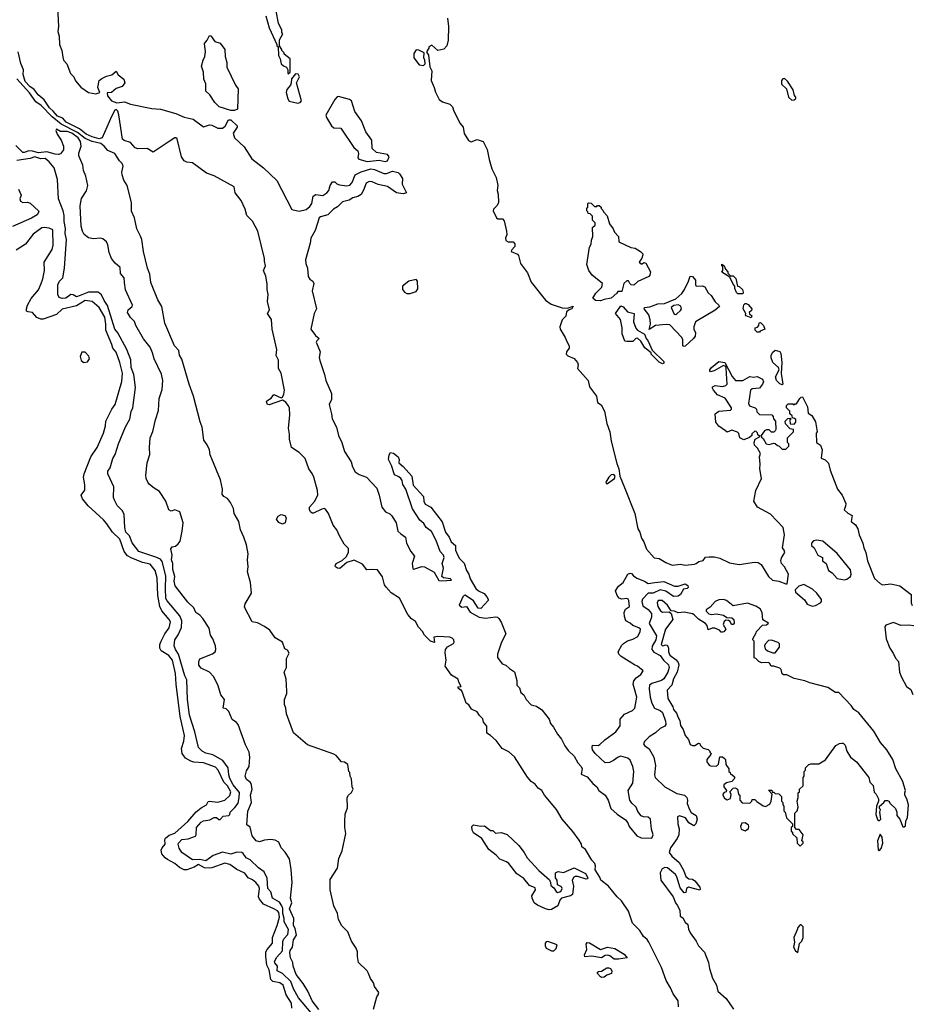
# Model space of a CAD drawing. Extents: x 2029662 to 2246637, y 225654 to 401419.
# Tile 159 of 256: x 2053579 to 2061035, y 379456 to 387693. Entities that reach past the tile are written whole.
import ezdxf

# ---------------------------------------------------------------- set-up
doc = ezdxf.new("R2010")
doc.units = 0

msp = doc.modelspace()

# ---------------------------------------------------------------- linework, layer by layer
at = {"layer": '0CON20XD'}
for points in [[(2053892.9, 387855), (2053902, 387635), (2053896.5, 387595), (2053908.8, 387555), (2053911.5, 387485), (2053931.5, 387435), (2053939.2, 387379.2), (2053946.1, 387355), (2053973, 387323), (2054004, 387244), (2054030.2, 387215), (2054045, 387182.8), (2054089.2, 387129.2), (2054155, 387084.4), (2054215, 387074.4), (2054247.5, 387085), (2054231.2, 387125), (2054244, 387185), (2054265, 387202), (2054305, 387220), (2054348.7, 387231.3), (2054385, 387264), (2054400.9, 387230.9), (2054450, 387195), (2054457.5, 387165), (2054436.1, 387133.9), (2054385, 387117.1), (2054345, 387082.9), (2054310, 387080), (2054312.2, 387055), (2054346.9, 387015), (2054392.3, 386997.7), (2054455, 387005.7), (2054505.4, 386985.4), (2054685, 386950.4), (2054755, 386945.5), (2054885, 386908.6), (2054955, 386877.1), (2055030.5, 386860.5), (2055115, 386796), (2055165, 386813.8), (2055185, 386810), (2055235, 386785.5), (2055275, 386786.9), (2055296.1, 386803.9), (2055325, 386854.2), (2055345, 386856.7), (2055397.1, 386805), (2055396.9, 386795), (2055364, 386745), (2055376.2, 386705), (2055455, 386628.8), (2055520.3, 386530.3), (2055618.8, 386455), (2055729.1, 386349.1), (2055854.1, 386104.1), (2055915, 386091.4), (2055975, 386105.5), (2056005, 386130.9), (2056022.1, 386155), (2056033.7, 386216.3)], [(2055638, 387725), (2055664, 387625), (2055730, 387485), (2055730, 387475), (2055740, 387465), (2055743.3, 387395), (2055757, 387367), (2055766.2, 387325), (2055785, 387306.7), (2055810, 387295), (2055820, 387275), (2055820, 387245), (2055825, 387240)], [(2055825, 387240), (2055840, 387255), (2055840, 387365), (2055790, 387405), (2055790, 387415), (2055770, 387435), (2055770, 387445), (2055750, 387475), (2055750, 387525), (2055780, 387575), (2055770, 387585), (2055770, 387605), (2055743, 387663), (2055722.5, 387765)], [(2057155.7, 387705.7), (2057163.3, 387635), (2057162.7, 387522.7), (2057150.8, 387475), (2057125, 387446.2), (2057075, 387436.7), (2057025, 387480), (2057000, 387465), (2057000, 387455), (2056980, 387425), (2056997, 387397), (2057008.3, 387298.3), (2057026.2, 387266.2), (2057018.8, 387185), (2057046, 387125), (2057056.1, 387086.1), (2057086.7, 387025), (2057115, 387006.2), (2057175, 386986.2), (2057196.7, 386965), (2057208.3, 386928.3), (2057262.5, 386825), (2057286, 386795), (2057295, 386742.5), (2057332.3, 386682.3), (2057355, 386672.5), (2057405, 386690), (2057455.8, 386675), (2057488, 386608), (2057505.6, 386525)], [(2055375, 386932.5), (2055345, 386933.8), (2055246.7, 386965), (2055210.9, 387000.9), (2055168, 387065), (2055136, 387095), (2055135.9, 387155.9), (2055118.8, 387195), (2055116.7, 387255), (2055100, 387305), (2055112.5, 387355), (2055127.5, 387385), (2055132.5, 387425), (2055123.3, 387495), (2055147, 387523), (2055165, 387560), (2055178.3, 387558.3), (2055211.7, 387511.7), (2055255, 387497.5), (2055293.3, 387445), (2055296.2, 387385), (2055311.2, 387335), (2055310, 387295), (2055384.3, 387144.3), (2055406, 387115), (2055400, 386945), (2055375, 386932.5)], [(2059089.1, 379435), (2059084.7, 379485), (2059043.4, 379543.4), (2059020.6, 379595), (2058983.9, 379655), (2058945.3, 379765), (2058840.6, 379975), (2058825, 379997.3), (2058795, 380022.9), (2058765.8, 380075), (2058704.5, 380134.5), (2058670.5, 380235), (2058611.7, 380321.7), (2058575, 380354.8), (2058501.8, 380445), (2058438.7, 380495), (2058430.8, 380520.8), (2058391.5, 380581.5), (2058394.7, 380615), (2058387.1, 380635), (2058363, 380663), (2058311.3, 380751.3), (2058279.2, 380775), (2058277.3, 380795), (2058258.6, 380828.6), (2058205, 380902.9), (2058115, 381005.6), (2058068.9, 381085), (2057968.1, 381205), (2057944.4, 381245), (2057915, 381264.7), (2057888.1, 381298.1), (2057855, 381321.4), (2057825, 381356.2), (2057717.6, 381527.6), (2057669.1, 381569.1), (2057614.5, 381595), (2057562.1, 381662.1), (2057516.2, 381706.2), (2057486, 381725), (2057484.2, 381784.2), (2057457.9, 381817.9), (2057450.8, 381845), (2057423.2, 381873.2), (2057405, 381904.2), (2057356.2, 381926.2), (2057335, 381962.5), (2057312, 381975), (2057283.6, 382056.4), (2057273, 382083), (2057265, 382083.8), (2057243.3, 382105), (2057248.3, 382111.7), (2057270, 382115), (2057250.5, 382150.5), (2057245, 382177.5), (2057189.3, 382209.3), (2057136.7, 382285), (2057145.6, 382335), (2057135.7, 382395.7), (2057139.4, 382425), (2057155, 382446), (2057207.5, 382475), (2057212.5, 382485), (2057210, 382505), (2057195, 382520), (2057175, 382527.5), (2057075, 382532.5), (2057041.7, 382528.3), (2057048.3, 382481.7), (2057013.3, 382495), (2056963.8, 382545), (2056946.7, 382575), (2056915, 382610), (2056889.2, 382659.2), (2056855, 382681.1), (2056825, 382716.1), (2056753.4, 382855), (2056685, 382899.2), (2056642.2, 382945), (2056630, 382965), (2056613.6, 383033.6), (2056569.7, 383089.7), (2056525, 383094.8), (2056480.9, 383090.9), (2056445, 383139.2), (2056377, 383173), (2056315, 383151.2), (2056255, 383103.1), (2056235, 383104.6), (2056220, 383115), (2056216.5, 383125), (2056224.7, 383145.3), (2056275, 383168.2), (2056309.1, 383200.9), (2056326.9, 383235), (2056328.6, 383268.6), (2056293.4, 383305), (2056251.8, 383375), (2056231.4, 383425), (2056201.1, 383465), (2056161.7, 383561.7), (2056135, 383598.1), (2056125, 383603.2), (2056105, 383599.1), (2056035, 383564.1), (2056023.7, 383563.7), (2056010.8, 383575), (2056003, 383595), (2056003.5, 383616.5), (2056045, 383662.4), (2056073.1, 383715), (2056068.8, 383755), (2056039.6, 383865), (2056025, 383897.3), (2055995.2, 383935), (2055965, 384021.8), (2055915, 384071.5), (2055850.8, 384115), (2055833.8, 384183.8), (2055835.3, 384224.7), (2055825.8, 384275), (2055838.5, 384385), (2055834.6, 384445), (2055825, 384466.5), (2055805, 384492.5), (2055775, 384510), (2055665, 384470.6), (2055650, 384475), (2055641.4, 384495), (2055646.2, 384505), (2055682, 384528), (2055705, 384557.5), (2055765, 384531.2), (2055775, 384536.2), (2055788.5, 384561.5), (2055792.9, 384595), (2055765.7, 384735.7), (2055741.8, 384775), (2055743.7, 384843.7), (2055723.9, 384885), (2055730.2, 384935), (2055689.6, 385105), (2055684.2, 385185), (2055650, 385235), (2055668.5, 385265), (2055651.8, 385335), (2055657.4, 385395), (2055647.1, 385435), (2055647.8, 385482.2), (2055637.6, 385547.6), (2055616.7, 385595), (2055635.3, 385634.7), (2055625, 385672.5), (2055626.2, 385695), (2055570, 385925), (2055525, 386008.2), (2055478.4, 386055), (2055465, 386108.9), (2055430.3, 386180.3), (2055381.9, 386245), (2055371.8, 386295), (2055205, 386387), (2055140.6, 386410.6), (2055025, 386495.4), (2054975, 386500.5), (2054955, 386511.3), (2054932.1, 386545), (2054895, 386696.2), (2054885, 386705.8), (2054875, 386704.2), (2054828, 386675), (2054695, 386585.7), (2054645, 386614.8), (2054567.6, 386612.4), (2054545, 386620.6), (2054505.3, 386665.3), (2054451.6, 386681.6), (2054437.2, 386695), (2054408.2, 386898.2), (2054399.1, 386929.1), (2054385, 386943.3), (2054372.9, 386935), (2054345, 386882.9), (2054268.4, 386705), (2054243.1, 386696.9), (2054185, 386712.5), (2054133.2, 386735), (2054079.3, 386779.3), (2053967.6, 386835), (2053938.5, 386868.5), (2053895, 386886.5), (2053859.1, 386929.1), (2053827.7, 386955), (2053784.1, 387024.1), (2053734, 387065), (2053700.1, 387110.1), (2053662.4, 387135), (2053623.7, 387175), (2053608, 387235), (2053609.7, 387275), (2053587.1, 387327.1), (2053564.5, 387424.5)], [(2056955, 387310), (2056970, 387325), (2056967.5, 387355), (2056957.5, 387375), (2056960, 387415), (2056917, 387437), (2056895, 387440), (2056875, 387410), (2056874.1, 387374.1), (2056920, 387315), (2056955, 387310)], [(2055905, 386994.4), (2055925, 386999.4), (2055935.6, 387015), (2055893.3, 387165), (2055917.5, 387215), (2055906.4, 387236.4), (2055885, 387240), (2055851.7, 387198.3), (2055850, 387165), (2055842.5, 387145), (2055811.8, 387108.2), (2055806, 387085), (2055820.5, 387030.5), (2055832.3, 387012.3), (2055905, 386994.4)], [(2056536.7, 379415), (2056565, 379520), (2056577.5, 379535), (2056583.3, 379555), (2056546.7, 379605), (2056536.7, 379635), (2056511.7, 379671.7), (2056496.7, 379715), (2056483.3, 379735), (2056412.5, 379805), (2056403.3, 379855), (2056403.3, 379895), (2056393.3, 379925), (2056353.3, 379985), (2056323.6, 380063.6), (2056272.7, 380112.7), (2056243.8, 380165), (2056236.2, 380215), (2056205, 380280), (2056174, 380415), (2056175, 380500), (2056236.2, 380595), (2056246.2, 380675), (2056275, 380740), (2056306.2, 380885), (2056296.7, 380935), (2056296.7, 380985), (2056301.7, 381048.3), (2056319.5, 381100.5), (2056316.7, 381185), (2056327.5, 381205), (2056353, 381227), (2056367.5, 381255), (2056360, 381275), (2056353, 381343), (2056342.5, 381365), (2056340, 381395), (2056330, 381405), (2056321.7, 381461.7), (2056295, 381482.5), (2056270, 381485), (2056226.4, 381536.4), (2056205, 381547.5), (2055985, 381627.5), (2055867.7, 381727.7), (2055808.8, 381885), (2055803.3, 381935), (2055793.3, 381965), (2055793.9, 382006.1), (2055812.5, 382055), (2055812.5, 382075), (2055806.2, 382175), (2055790, 382235), (2055810, 382275), (2055810.7, 382349.3), (2055832.5, 382395), (2055818.8, 382418.8), (2055795, 382430), (2055777.5, 382485), (2055715, 382522.5), (2055670, 382585), (2055626.1, 382616.1), (2055566.7, 382646.7), (2055522.5, 382655), (2055458.3, 382778.3), (2055463.3, 382806.7), (2055516.7, 382895), (2055510, 382985), (2055483.3, 383075), (2055488, 383115), (2055483.6, 383173.6), (2055490, 383225), (2055475, 383300), (2055453.8, 383365), (2055425.7, 383425), (2055410.5, 383495), (2055372.3, 383562.3), (2055365.4, 383604.6), (2055342.6, 383655), (2055317, 383687), (2055285, 383705.8), (2055271.4, 383725), (2055275.2, 383765), (2055257.7, 383845), (2055172.8, 384052.8), (2055164.7, 384095), (2055145, 384137.1), (2055117.8, 384175), (2055103.2, 384285), (2055088, 384328), (2055032.5, 384545), (2054994.8, 384645), (2054934.6, 384854.6), (2054915, 384887.5), (2054910.2, 384925), (2054874.3, 384965), (2054792.3, 385155), (2054767.5, 385295), (2054735, 385350.8), (2054674.7, 385495), (2054666.5, 385563.5), (2054646.2, 385615), (2054615, 385753.3), (2054600.9, 385855), (2054588.3, 385881.7), (2054557.1, 385945), (2054539.1, 386035), (2054512.2, 386092.2), (2054513.8, 386165), (2054477.1, 386305), (2054450.5, 386350.5), (2054435.6, 386395), (2054433, 386417), (2054445, 386467.5), (2054435, 386491.2), (2054412.7, 386512.7), (2054374.5, 386574.5), (2054315, 386599.2), (2054285.2, 386635), (2054257.4, 386657.4), (2054185, 386675.1), (2054125, 386699.4), (2054060.7, 386750.7), (2053925, 386818.4), (2053849.7, 386879.7), (2053758.3, 386975), (2053712.6, 387005), (2053661.7, 387081.7), (2053555, 387197.2)], [(2060035, 387020), (2060055, 387022.5), (2060070, 387035), (2060070, 387045), (2060058.3, 387058.3), (2060047, 387107), (2059998.3, 387178.3), (2059975, 387200), (2059961.7, 387198.3), (2059950, 387185), (2059950, 387155), (2059990, 387115), (2060007.5, 387045), (2060035, 387020)], [(2056485, 386507.2), (2056585, 386519), (2056608.7, 386511.3), (2056635, 386507.9), (2056655, 386513.6), (2056667, 386545), (2056655.1, 386565.1), (2056563.2, 386583.2), (2056527.1, 386615), (2056522.5, 386685), (2056474.5, 386755), (2056437.1, 386847.1), (2056380.4, 386925), (2056353.9, 387013.9), (2056335.4, 387025.4), (2056245, 387051.4), (2056232.5, 387047.5), (2056214.5, 387025.5), (2056139.4, 386895), (2056144.4, 386875), (2056185, 386804), (2056205, 386789.4), (2056265, 386786.7), (2056372.7, 386622.7), (2056405.9, 386595), (2056411.4, 386575), (2056407.3, 386537.3), (2056415.3, 386525.3), (2056485, 386507.2)], [(2055797.8, 380727.8), (2055766.2, 380765), (2055745, 380812.5), (2055715, 380828.8), (2055675, 380836.2), (2055625, 380830), (2055585, 380816), (2055555, 380823.8), (2055523.1, 380865), (2055507, 380937), (2055478.3, 380958.3), (2055487, 381073), (2055516, 381145), (2055508.6, 381205), (2055522, 381255), (2055513.6, 381303.6), (2055506, 381316), (2055475, 381337.5), (2055463.3, 381365), (2055475, 381410), (2055497.5, 381445), (2055502, 381525), (2055497.5, 381565), (2055467, 381627), (2055405, 381797.5), (2055393, 381813), (2055355, 381837.5), (2055327.5, 381905), (2055305, 381927.5), (2055280, 381935), (2055290, 382005), (2055260, 382045), (2055239.5, 382119.5), (2055201.2, 382195), (2055165, 382234.2), (2055095, 382267.5), (2055077.7, 382292.3), (2055076.8, 382323.2), (2055086.2, 382345), (2055190.7, 382389.3), (2055212.5, 382405), (2055218.8, 382425), (2055216, 382455), (2055192.5, 382515), (2055173.4, 382543.4), (2055161.7, 382601.7), (2055110.6, 382685), (2055085, 382712.5), (2055052.5, 382735), (2055034.1, 382774.1), (2054985, 382820), (2054878.4, 382958.4), (2054870.3, 382995), (2054875.8, 383035), (2054859, 383095), (2054858.2, 383145), (2054847.7, 383175), (2054853.6, 383215), (2054843.3, 383266.7), (2054855, 383283.3), (2054880.7, 383289.3), (2054905, 383307.5), (2054920, 383330), (2054938.6, 383415), (2054946.2, 383485), (2054917.5, 383575), (2054875, 383592.5), (2054845, 383582.5), (2054825, 383592.5), (2054800, 383665), (2054748.8, 383745), (2054703, 383773), (2054664.3, 383804.3), (2054648.8, 383825), (2054636.7, 383855), (2054633.9, 383883.9), (2054645.8, 383985), (2054668, 384055), (2054664.2, 384115), (2054670, 384195), (2054692.7, 384247.3), (2054713.2, 384346.8), (2054738, 384425), (2054746, 384525), (2054769.2, 384600.8), (2054776, 384675), (2054765, 384727.5), (2054702, 384855), (2054690, 384905), (2054669.2, 384955), (2054615, 385023.8), (2054550, 385135), (2054537.4, 385167.4), (2054505, 385200.6), (2054481.2, 385245), (2054484.7, 385265.3), (2054520, 385295), (2054522, 385305), (2054462.4, 385432.4), (2054454, 385494), (2054452, 385535), (2054421.3, 385571.3), (2054419.5, 385619.5), (2054376.1, 385656.1), (2054346.4, 385696.4), (2054326.2, 385745), (2054315, 385810), (2054303.3, 385835), (2054275, 385860), (2054255, 385866.7), (2054195, 385860), (2054155, 385868.8), (2054116.8, 385896.8), (2054103.4, 385923.4), (2054092.3, 385965), (2054085.6, 386135), (2054095, 386196.7), (2054137.8, 386262.2), (2054149.2, 386305), (2054132, 386385), (2054112.1, 386432.1), (2054105.7, 386475), (2054073.8, 386555), (2054073.9, 386576.1), (2054093.5, 386635), (2054087.9, 386675), (2054066.2, 386705), (2054015, 386743.2), (2053975, 386756.6), (2053919.1, 386759.1), (2053885, 386776.7), (2053881.8, 386765), (2053891.5, 386735), (2053924.4, 386685), (2053944.3, 386634.3), (2053944, 386605), (2053918.5, 386571.5), (2053904.4, 386565.6), (2053875, 386568.1), (2053805, 386587.9), (2053735, 386580.5), (2053685, 386594.7), (2053655.1, 386594.9), (2053615, 386581), (2053605, 386582.6), (2053545, 386642)], [(2056017, 379385), (2055909.4, 379509.4), (2055868, 379585), (2055845, 379646.2), (2055775, 379714.3), (2055732.3, 379735), (2055733.4, 379775), (2055712, 379802), (2055709.3, 379815), (2055729.3, 379850.7), (2055777.6, 379902.4), (2055778.5, 379981.5), (2055787.1, 380002.9), (2055820.4, 380039.6), (2055827.7, 380082.3), (2055791, 380145), (2055791.4, 380175), (2055779.5, 380215), (2055778.9, 380258.9), (2055771.1, 380281.1), (2055751.6, 380311.6), (2055693.8, 380345), (2055677.7, 380397.7), (2055654.2, 380425), (2055647.3, 380512.7), (2055624.3, 380565), (2055575, 380598.5), (2055505.4, 380665.4), (2055471.5, 380681.5), (2055447.6, 380717.6), (2055435.5, 380725.5), (2055395, 380729.6), (2055345, 380713.5), (2055275, 380728.5), (2055197.8, 380702.2), (2055134.7, 380655.3), (2055085, 380667.1), (2055024.4, 380665), (2054934.2, 380725), (2054912.6, 380762.6), (2054904.3, 380795), (2054907.1, 380805), (2054933.8, 380835), (2054988.3, 380841.7), (2055047.7, 380862.3), (2055054, 380875), (2055058.5, 380935), (2055095, 380978.9), (2055115, 380990.5), (2055169.1, 381000.9), (2055205, 381020.4), (2055225, 381018.5), (2055245, 381002.5), (2055255, 381002), (2055280.2, 381029.8), (2055326.2, 381035), (2055336.3, 381045), (2055339.6, 381065), (2055378, 381102), (2055405, 381140), (2055412.7, 381185), (2055417, 381227), (2055365, 381292.2), (2055337, 381345), (2055326.5, 381376.5), (2055322.4, 381435), (2055276.6, 381496.6), (2055195, 381542.4), (2055136.3, 381556.3), (2055104.2, 381575), (2055074.3, 381605), (2055043.5, 381735), (2054998.2, 381875), (2054982.6, 382005), (2054975, 382170), (2054958.3, 382205), (2054906.2, 382386.2), (2054880.4, 382425), (2054871.2, 382455), (2054874.7, 382505), (2054905, 382547.5), (2054932.5, 382607.5), (2054933.6, 382665), (2054917.9, 382705), (2054811, 382831), (2054801.3, 382851.3), (2054796.9, 382935), (2054802, 383042), (2054771, 383161), (2054755, 383179.3), (2054717.4, 383197.4), (2054574.4, 383245), (2054517.8, 383317.8), (2054497.9, 383375), (2054467.5, 383405), (2054458.8, 383445), (2054452.2, 383555), (2054437.1, 383585), (2054395, 383630), (2054370.6, 383675), (2054364.4, 383695.6), (2054365.7, 383785), (2054314.3, 383895), (2054315.8, 383915), (2054334.4, 383945.6), (2054357.7, 384022.2), (2054378.2, 384055), (2054405.5, 384145), (2054463.1, 384286.9), (2054498.7, 384351.3), (2054510, 384415), (2054525, 384446.7), (2054547.8, 384615), (2054534.2, 384725), (2054512, 384785), (2054507.3, 384847.3), (2054474.2, 384935), (2054399.8, 385075), (2054374.7, 385105), (2054312.5, 385302.5), (2054283.7, 385343.7), (2054262.8, 385392.8), (2054235, 385412.6), (2054155, 385412.5), (2054084.6, 385385.4), (2054055, 385374.4), (2054025, 385391.2), (2054005, 385394.8), (2053965.2, 385364.8), (2053935, 385360.4), (2053909.2, 385369.2), (2053896.7, 385395), (2053898.6, 385475), (2053910.5, 385505), (2053938.2, 385535), (2053953.8, 385615), (2053969.3, 385855), (2053960, 385905), (2053962.5, 385947.5), (2053951.3, 386005), (2053950, 386055), (2053941.4, 386095), (2053902.7, 386195), (2053894.7, 386355), (2053867.3, 386455), (2053824.7, 386505), (2053791.3, 386531.3), (2053755, 386530.2), (2053704.2, 386545.8), (2053667.3, 386532.7), (2053554.3, 386514.3)], [(2057505.6, 386525), (2057525.8, 386445), (2057562.1, 386372.1), (2057576.5, 386305), (2057571.4, 386265), (2057579.4, 386235), (2057584, 386165), (2057570.3, 386139.7), (2057541.7, 386108.3), (2057538, 386095), (2057566.7, 386035), (2057578, 386028), (2057615, 386027.8), (2057630.9, 386010.9), (2057650.8, 385925), (2057651.3, 385895), (2057642, 385865), (2057644.8, 385844.8), (2057662.5, 385835), (2057705, 385835.6), (2057718.9, 385818.9), (2057718.1, 385795), (2057691.9, 385765), (2057690, 385755), (2057741.1, 385731.1), (2057750.9, 385720.9), (2057768, 385655), (2057824.2, 385575), (2057855, 385496.7), (2057975.6, 385345.6), (2058022.1, 385312.1), (2058115, 385282), (2058159.3, 385280.7), (2058207.5, 385297.5), (2058196.7, 385275), (2058173.3, 385266.7), (2058152, 385248), (2058145, 385213.3), (2058115, 385182.5), (2058094.2, 385125), (2058097.5, 385105), (2058141.5, 385035), (2058155.9, 384995), (2058174.5, 384965), (2058173.5, 384945), (2058150.6, 384915), (2058148.1, 384895), (2058161.7, 384881.7), (2058215, 384860), (2058243.8, 384825), (2058249.6, 384805), (2058244.5, 384774.5), (2058333.2, 384675), (2058345, 384622.9), (2058402.2, 384545), (2058411.3, 384491.3), (2058441.1, 384471.1), (2058468.8, 384418.8), (2058488.2, 384315), (2058514.4, 384245), (2058526, 384166), (2058571.4, 383981.4), (2058589.2, 383935), (2058597.5, 383875), (2058635, 383778.8), (2058723.2, 383563.2), (2058747.5, 383435), (2058763.8, 383405), (2058779.4, 383355), (2058797.1, 383325), (2058819.2, 383265), (2058885, 383192.5), (2058925, 383186.2), (2058982.3, 383152.3), (2059035, 383131.2), (2059105, 383139.2), (2059145, 383131.2), (2059221.7, 383138.3), (2059237, 383143), (2059258.3, 383161.7), (2059295, 383170), (2059314, 383196), (2059345, 383200), (2059385, 383199.4), (2059435, 383189.4), (2059515, 383150.5), (2059595, 383135.4), (2059724.1, 383154.1), (2059755, 383152.5), (2059778.8, 383135), (2059840.5, 383035), (2059874, 383005), (2059926.4, 382996.4), (2059985, 382972.5), (2059997, 382973), (2060008.6, 383055), (2059974.2, 383115), (2059948.1, 383145), (2059942.5, 383165), (2059949.5, 383190.5), (2059977.5, 383235), (2059972.5, 383255), (2059957.5, 383275), (2059973.3, 383385), (2059962.5, 383445), (2059857.3, 383557.3), (2059750, 383615), (2059717.5, 383665), (2059734.5, 383755), (2059780.8, 383855), (2059768.6, 383935), (2059772, 383975), (2059766.7, 384035), (2059773.8, 384065), (2059748.1, 384108.1), (2059723.3, 384135), (2059720, 384155), (2059730, 384185), (2059770, 384205), (2059751.7, 384221.7), (2059748.3, 384238.3), (2059738.3, 384248.3), (2059725, 384250), (2059701.7, 384228.3), (2059700, 384215), (2059683, 384197), (2059635, 384177.5), (2059600, 384195), (2059592, 384232), (2059582, 384242), (2059535, 384259.2), (2059495, 384243.3), (2059480, 384255), (2059425, 384293.3), (2059401.2, 384325), (2059394.4, 384395), (2059425, 384417.8), (2059523, 384427), (2059532, 384435), (2059531.1, 384445), (2059477.4, 384527.4), (2059415, 384555.7), (2059380, 384595), (2059370, 384615), (2059376.7, 384625), (2059395, 384632.9), (2059455, 384626), (2059485, 384634), (2059495.7, 384644.3), (2059487.5, 384777.5), (2059482.5, 384792.5), (2059465, 384800), (2059385, 384756), (2059355, 384746.7), (2059348.8, 384755), (2059350.8, 384765), (2059364.4, 384785), (2059425, 384833.3), (2059475, 384826.7), (2059537.9, 384707.9), (2059565, 384676.2), (2059625, 384676.2), (2059685, 384708), (2059715, 384703.1), (2059745, 384708.9), (2059790, 384685), (2059797.5, 384665), (2059790, 384645), (2059765, 384612), (2059705, 384605.8), (2059688.8, 384595), (2059672.3, 384482.3), (2059682.7, 384462.7), (2059730, 384445), (2059740, 384435), (2059743, 384413), (2059765, 384390), (2059868.3, 384388.3), (2059880, 384375), (2059883, 384353), (2059900, 384335), (2059902.5, 384265), (2059896.4, 384253.6), (2059885, 384242.5), (2059865, 384242.5), (2059845, 384262.5), (2059825, 384263.3), (2059807.5, 384255), (2059780, 384215), (2059781.7, 384201.7), (2059795, 384190), (2059820, 384145), (2059845, 384140), (2059885, 384150), (2059897, 384147), (2059915, 384130), (2059928.3, 384128.3), (2059955, 384100), (2059985, 384100), (2060010, 384125), (2060010, 384145), (2060000, 384155), (2060000, 384195), (2060050, 384245), (2060050, 384265), (2060021.7, 384271.7), (2059981.7, 384311.7), (2059980, 384335), (2060001.7, 384358.3), (2060025, 384360), (2060030, 384355), (2060020, 384345), (2060021.7, 384311.7), (2060055, 384310), (2060070, 384325), (2060068.3, 384348.3), (2060058.3, 384358.3), (2060041.7, 384361.7), (2060038.3, 384378.3), (2060020, 384395), (2060018.3, 384418.3), (2059990, 384445), (2059990, 384465), (2060005, 384480), (2060045, 384480), (2060055, 384470), (2060061.7, 384478.3), (2060075, 384480), (2060103.3, 384525), (2060115, 384536.7), (2060125, 384537.5), (2060168, 384455), (2060171.7, 384401.7), (2060203, 384383), (2060235, 384330), (2060247.5, 384245), (2060240, 384235), (2060242.5, 384155), (2060275, 384132.5), (2060290, 384095), (2060280, 384025), (2060315, 384012.5), (2060343.6, 383983.6), (2060356.1, 383926.1), (2060418, 383765), (2060457.1, 383715), (2060486.7, 383645), (2060485.6, 383624.4), (2060473.1, 383593.1), (2060505.4, 383565.4), (2060541.1, 383545), (2060533.1, 383495), (2060567.4, 383467.4), (2060586.4, 383435), (2060599.1, 383385), (2060630.8, 383315), (2060637.8, 383275), (2060655.7, 383235), (2060668.1, 383165), (2060727.5, 383017.5), (2060775, 382976.2), (2060795, 382966.2), (2060865, 382974.2), (2060937.6, 382957.6), (2061033.8, 382885), (2061032.9, 382815), (2061043, 382793)], [(2056033.7, 386216.3), (2056055, 386230.3), (2056113.3, 386223.3), (2056145.9, 386244.1), (2056163, 386265), (2056175, 386305.6), (2056195, 386336.2), (2056215, 386335.5), (2056230.3, 386320.3), (2056252.5, 386312.5), (2056315, 386304.5), (2056339.8, 386310.2), (2056360.1, 386329.9), (2056385, 386395.9), (2056435, 386419.7), (2056515, 386446.5), (2056545, 386441.1), (2056625, 386405.2), (2056645, 386406.1), (2056695, 386426.8), (2056744.1, 386414.1), (2056756, 386405), (2056780, 386365), (2056777.3, 386317.3), (2056813.3, 386245), (2056785, 386237.5), (2056728.8, 386245), (2056655, 386297.1), (2056575, 386313.9), (2056525, 386337.3), (2056501.5, 386338.5), (2056475.2, 386324.8), (2056455, 386266.9), (2056435, 386231.8), (2056406.4, 386215), (2056365, 386202.1), (2056335, 386183.7), (2056279.2, 386170.8), (2056235, 386128.4), (2056201.9, 386108.1), (2056155, 386060.3), (2056095.4, 386045.4), (2056083.7, 386036.3), (2056050.2, 385929.8), (2056012.7, 385865), (2056008.8, 385825), (2055970, 385685), (2055971.2, 385655), (2055986, 385615), (2055992.3, 385545), (2056003.8, 385523.8), (2056030.3, 385505), (2056037.4, 385485), (2056023.8, 385425), (2056060.5, 385275), (2056042, 385235), (2056014, 385105), (2056051.2, 385051.2), (2056082.9, 385025), (2056062.2, 385007.8), (2056057.2, 384995), (2056090, 384915), (2056082.4, 384867.6), (2056088.9, 384841.1), (2056128.4, 384725), (2056138.4, 384675), (2056186.5, 384565), (2056185.7, 384515), (2056166, 384475), (2056187, 384397), (2056190.4, 384355), (2056227.7, 384285), (2056244.5, 384215), (2056272.8, 384155), (2056295, 384080), (2056350, 383995), (2056361.7, 383951.7), (2056385, 383911.5), (2056418.4, 383888.4), (2056480, 383865), (2056564.4, 383774.4), (2056585, 383716.7), (2056606.7, 383615), (2056636.9, 383576.9), (2056675, 383560), (2056691.7, 383541.7), (2056727.5, 383485), (2056741.8, 383415), (2056765, 383393.1), (2056805.4, 383365.4), (2056814.7, 383315), (2056849.9, 383245), (2056881.4, 383205), (2056859.4, 383145), (2056865, 383102.5), (2056875, 383097.5), (2056941.7, 383118.3), (2056965, 383116), (2057045, 383070.8), (2057085, 383002.5), (2057105, 382998.8), (2057190, 383005), (2057180, 383015), (2057123.6, 383023.6), (2057110, 383035), (2057123.8, 383105), (2057111.4, 383145), (2057127.3, 383195), (2057123.6, 383213.6), (2057094.6, 383245), (2057060.6, 383335), (2057021.2, 383411.2), (2056977.3, 383445), (2056958.9, 383478.9), (2056925.4, 383505.4), (2056862.6, 383602.6), (2056806.6, 383766.6), (2056782.2, 383805), (2056778.3, 383838.3), (2056765.6, 383855.6), (2056749.5, 383869.5), (2056713.3, 383885), (2056687.5, 383965), (2056663.3, 384015), (2056668.3, 384051.7), (2056678.3, 384071.7), (2056705, 384067.5), (2056742.5, 384035), (2056752.5, 384015), (2056750, 383985), (2056785.9, 383955.9), (2056858.8, 383875), (2056870.1, 383800.1), (2056955, 383703.8), (2056958.8, 383665), (2056970.4, 383640.4), (2057015.6, 383615), (2057112.5, 383492.5), (2057140, 383405), (2057170.9, 383365), (2057186.9, 383325), (2057222.5, 383295), (2057223.9, 383255), (2057241.5, 383211.5), (2057256.6, 383186.6), (2057295, 383147.5), (2057314.8, 383084.8), (2057333.7, 383053.7), (2057347.1, 383015), (2057394.4, 382935), (2057416, 382915), (2057462.7, 382892.7), (2057485.3, 382865.3), (2057497.1, 382845), (2057495.7, 382835), (2057435, 382767.8), (2057411.5, 382771.5), (2057372.6, 382832.6), (2057305, 382878), (2057295, 382876.7), (2057285.6, 382864.4), (2057253.5, 382795), (2057275, 382779.6), (2057315, 382783.3), (2057345, 382737.5), (2057420, 382695), (2057475, 382687.5), (2057558.7, 382698.7), (2057574.5, 382694.5), (2057585, 382684), (2057604.5, 382654.5), (2057644.4, 382555), (2057606.9, 382485), (2057574.4, 382384.4), (2057575, 382357.5), (2057613.8, 382305), (2057645, 382293.8), (2057675, 382265.3), (2057717.4, 382237.4), (2057736.7, 382165), (2057735, 382126.9), (2057757.1, 382105), (2057770.8, 382065), (2057795, 382044.6), (2057814.3, 382005), (2057855, 381960.8), (2057900.5, 381949.5), (2057945, 381918.9), (2058005, 381842.5), (2058016.9, 381805), (2058043.8, 381775), (2058076.1, 381716.1), (2058110.9, 381675), (2058138.1, 381618.1), (2058165, 381580), (2058215, 381531.5), (2058247.5, 381475), (2058274.1, 381445), (2058282.2, 381425), (2058275, 381382.5), (2058325, 381358.8), (2058372.5, 381302.5), (2058404.4, 381275), (2058422.2, 381245), (2058474.8, 381204.8), (2058501.1, 381165), (2058521.2, 381095), (2058576, 381046), (2058645, 380999.2), (2058662.9, 380975), (2058674.4, 380945), (2058739.4, 380865), (2058775, 380847.7), (2058866.2, 380845), (2058876, 380875), (2058862.7, 380922.7), (2058855, 381006), (2058835, 381021.4), (2058795, 381024.3), (2058775, 381034.2), (2058749.1, 381069.1), (2058734.3, 381105), (2058698.2, 381138.2), (2058680, 381165), (2058666.2, 381245), (2058706.3, 381305), (2058714.1, 381405), (2058706.4, 381445), (2058685, 381497.3), (2058665, 381515.2), (2058605, 381532.3), (2058582.7, 381525), (2058545, 381495.4), (2058511.1, 381478.9), (2058475, 381477.5), (2058390, 381555), (2058370, 381585), (2058366.2, 381603.8), (2058370, 381625), (2058415, 381622), (2058430.9, 381629.1), (2058472.4, 381667.6), (2058565, 381734.4), (2058599.4, 381785), (2058598.8, 381841.2), (2058637.5, 381882.5), (2058703.8, 381915), (2058724.1, 381935), (2058739.3, 382025), (2058720.6, 382095), (2058708, 382135), (2058715, 382162.1), (2058735, 382187.5), (2058772.9, 382215), (2058791.5, 382245), (2058745.2, 382285.2), (2058719.6, 382295), (2058607.9, 382365), (2058590.3, 382385), (2058584.2, 382405), (2058615, 382460.8), (2058629.2, 382475), (2058662.4, 382497.6), (2058705, 382509.7), (2058747.9, 382532.1), (2058768.2, 382575), (2058769.4, 382595), (2058755.9, 382605.9), (2058705.4, 382625), (2058685, 382644.6), (2058648.2, 382665), (2058635, 382700), (2058634.8, 382735), (2058645, 382761.9), (2058678, 382785), (2058672.5, 382835), (2058666.2, 382846.2), (2058655, 382850), (2058615, 382846.5), (2058592.1, 382855), (2058574.3, 382875), (2058560, 382915), (2058585.4, 382955), (2058626.2, 382983.8), (2058664.2, 383055), (2058683, 383063), (2058695, 383060), (2058710.7, 383040.7), (2058740.4, 383020.4), (2058805, 382996.5), (2058835, 382976.2), (2058890, 382985), (2058965, 382992.5), (2059055, 382953.8), (2059085, 382953.8), (2059143, 382973), (2059165, 382960), (2059167.5, 382942.5), (2059160, 382935), (2059130.8, 382929.2), (2059103.8, 382885), (2059085, 382871.2), (2059045, 382868), (2058982.6, 382912.6), (2058935, 382922.7), (2058875, 382896.4), (2058833.8, 382895), (2058787.2, 382845), (2058782.7, 382825), (2058788.5, 382788.5), (2058835, 382760.4), (2058860.9, 382725), (2058861.2, 382695), (2058843.1, 382643.1), (2058905, 382540), (2058898.9, 382505), (2058867.7, 382452.3), (2058865.9, 382425), (2058883, 382403), (2058935, 382373.1), (2058961.6, 382335), (2059005, 382295.4), (2059010.2, 382275), (2058999, 382235), (2058965, 382177.7), (2058945, 382164.2), (2058865, 382140.7), (2058846.5, 382125), (2058841.5, 382095), (2058850.4, 382025), (2058864.5, 381974.5), (2058886, 381935), (2058935, 381915.2), (2058955, 381897.3), (2058980.3, 381825), (2058983.1, 381796.9), (2058975, 381783.6), (2058935, 381764.8), (2058895, 381727.6), (2058842.6, 381695), (2058803.3, 381655), (2058796.2, 381635), (2058805, 381621.2), (2058843.8, 381593.8), (2058882.4, 381522.4), (2058894.8, 381455), (2058886, 381375), (2058893.8, 381355), (2058975, 381274.7), (2059075, 381219.6), (2059137, 381207), (2059158.1, 381185), (2059164.2, 381165), (2059159.7, 381135), (2059178.8, 381085), (2059195, 381060), (2059235.4, 381035), (2059244.6, 381005), (2059232.5, 380965), (2059215, 380950), (2059174, 380974), (2059145.2, 381015.2), (2059095, 381033.8), (2059078.9, 381025), (2059082.6, 380965), (2059092.9, 380922.9), (2059090.1, 380875), (2059078, 380842), (2059020.8, 380765), (2059010, 380725), (2059032, 380695), (2059093.6, 380643.6), (2059129.1, 380579.1), (2059148.9, 380525), (2059175, 380506.7), (2059205, 380502.9), (2059225, 380490), (2059265.6, 380435), (2059269.7, 380420.3), (2059265, 380412.5), (2059172.6, 380437.4), (2059155.6, 380425), (2059148.3, 380391.7), (2059135, 380390), (2059101.6, 380431.6), (2059073.8, 380523.8), (2059062.9, 380542.9), (2058995, 380599.2), (2058975, 380600.8), (2058950.2, 380589.8), (2058933.3, 380556.7), (2058939.1, 380495), (2059044.3, 380355), (2059062.9, 380305), (2059077.1, 380285), (2059099.7, 380245), (2059102.8, 380195), (2059125, 380180.4), (2059144.2, 380144.2), (2059167.3, 380125), (2059170.2, 380085), (2059184.2, 380054.2), (2059236.9, 379985), (2059256.2, 379945), (2059305, 379892.7), (2059338.7, 379805), (2059346.9, 379755), (2059372.5, 379675), (2059404.8, 379615), (2059416.1, 379565), (2059486, 379505), (2059548, 379415)], [(2053568.8, 386275), (2053592.1, 386225), (2053580, 386195), (2053584.4, 386175), (2053605, 386164.6), (2053645, 386165.6), (2053665, 386159.4), (2053735.5, 386095.5), (2053740, 386085), (2053725, 386061.4), (2053676.9, 386033.1), (2053517.2, 385962.8)], [(2058435, 385342.5), (2058393, 385343), (2058372.5, 385365), (2058397.5, 385405), (2058447.5, 385455), (2058452.5, 385485), (2058365.7, 385555), (2058337.1, 385595), (2058321.9, 385645), (2058345, 385790), (2058358.8, 385815), (2058360.7, 385849.3), (2058371.7, 385878.3), (2058370, 385955), (2058390, 385975), (2058390, 385995), (2058370, 386015), (2058368.3, 386048.3), (2058348.3, 386068.3), (2058331.7, 386071.7), (2058330, 386085), (2058320, 386095), (2058320, 386115), (2058330, 386125), (2058330, 386155), (2058335, 386160), (2058358.3, 386158.3), (2058385, 386130), (2058405, 386130), (2058411.7, 386138.3), (2058425, 386140), (2058440, 386125), (2058440, 386115), (2058455, 386100), (2058460, 386085), (2058491.7, 386051.7), (2058510, 385985), (2058542.5, 385945), (2058552.5, 385915), (2058585, 385880), (2058590, 385835), (2058688.3, 385788.3), (2058725, 385782.5), (2058770, 385755), (2058790, 385735), (2058790, 385725), (2058781.7, 385698.3), (2058760, 385665), (2058775, 385650), (2058785, 385650), (2058798.3, 385661.7), (2058815, 385657.5), (2058853, 385583), (2058848.8, 385555), (2058840, 385545), (2058746.8, 385503.2), (2058715, 385472), (2058692.5, 385475), (2058680, 385485), (2058669.3, 385509.3), (2058655, 385510), (2058630, 385485), (2058615, 385420), (2058580, 385420), (2058572.5, 385405), (2058525, 385363.3), (2058465, 385353.3), (2058435, 385342.5)], [(2054888, 382135), (2054882.2, 382225), (2054856.7, 382335), (2054825, 382374.3), (2054762.1, 382412.1), (2054750.2, 382435), (2054751.2, 382465), (2054761.1, 382495), (2054792, 382555), (2054828.9, 382605), (2054838.8, 382655), (2054829.3, 382675), (2054768.6, 382748.6), (2054751.1, 382785), (2054734.8, 382875.2), (2054728.1, 383025), (2054711.3, 383085), (2054668.8, 383138.8), (2054605, 383152.4), (2054510.4, 383190.4), (2054479, 383209), (2054451.2, 383245), (2054415, 383346.2), (2054355, 383406.5), (2054306.1, 383475), (2054280.2, 383510.2), (2054151.9, 383625), (2054104, 383685), (2054092.5, 383715), (2054122, 383758), (2054122.5, 383802.5), (2054111.8, 383865), (2054117.3, 383895), (2054173.9, 384036.1), (2054226.2, 384115), (2054280, 384235), (2054296.6, 384295), (2054298.8, 384335), (2054350, 384435), (2054377.9, 384475), (2054432.4, 384667.6), (2054439.5, 384735), (2054415.5, 384825.5), (2054385, 384912.2), (2054357.6, 384945), (2054348.4, 384975), (2054299.4, 385095), (2054299.7, 385145), (2054290, 385205), (2054244.1, 385285), (2054184.5, 385334.5), (2054125, 385343), (2054055, 385298.4), (2053935, 385271.1), (2053885, 385228.1), (2053775, 385189.2), (2053755, 385189.2), (2053721, 385201), (2053685.8, 385245), (2053648.5, 385248.5), (2053635.6, 385255.6), (2053634.4, 385274.4), (2053644.4, 385305.6), (2053675, 385361.4), (2053735, 385432.9), (2053758.2, 385485), (2053773.2, 385525), (2053786.1, 385595), (2053783.6, 385665), (2053849.1, 385770.9), (2053857.8, 385807.8), (2053855, 385935.8), (2053825, 385949.2), (2053785, 385954.5), (2053765, 385950.8), (2053691.8, 385898.2), (2053625.8, 385814.2), (2053549.2, 385765)], [(2059625, 385400), (2059585, 385400), (2059571.7, 385411.7), (2059560, 385445), (2059560, 385465), (2059545, 385480), (2059518.3, 385538.3), (2059451.7, 385581.7), (2059460, 385595), (2059460, 385625), (2059450, 385635), (2059451.7, 385648.3), (2059470, 385635), (2059480, 385605), (2059500, 385585), (2059501.7, 385571.7), (2059521.7, 385551.7), (2059545, 385550), (2059568.3, 385528.3), (2059580, 385465), (2059595, 385460), (2059622.5, 385435), (2059630, 385415), (2059625, 385400)], [(2056815, 385402), (2056845, 385402.9), (2056895, 385420), (2056908.7, 385441.3), (2056905.7, 385505), (2056895, 385519.2), (2056834.2, 385505.8), (2056780, 385465), (2056780.8, 385435), (2056796.2, 385415), (2056815, 385402)], [(2059135, 384960), (2059124.4, 384965), (2059122.9, 385015), (2059115.6, 385035.6), (2059015, 385140.6), (2058985, 385143.8), (2058895, 385133.8), (2058841.7, 385101.7), (2058854.1, 385145.9), (2058851.7, 385181.7), (2058838.5, 385225), (2058801.9, 385275), (2058803.3, 385285), (2058848.9, 385291.1), (2058915.6, 385315.6), (2058969.8, 385320.2), (2059065, 385358.6), (2059116.2, 385403.8), (2059138.6, 385435), (2059172.9, 385505), (2059185, 385546.7), (2059205, 385544), (2059230, 385515), (2059228.9, 385475), (2059234.7, 385464.7), (2059285, 385467.8), (2059307.5, 385457.5), (2059335, 385407.5), (2059360, 385385), (2059394.1, 385334.1), (2059426.4, 385306.4), (2059430, 385295), (2059395.8, 385264.2), (2059230, 385165), (2059217.5, 385125), (2059217.5, 385105), (2059230, 385075), (2059227.5, 385045), (2059213.3, 385025), (2059145, 384963.1), (2059135, 384960)], [(2058955, 384813.3), (2058925, 384827.5), (2058860, 384895), (2058860, 384905), (2058807, 384947), (2058773, 385003), (2058745, 385030), (2058730, 385025), (2058705, 385002.5), (2058655, 385000), (2058640, 385005), (2058617.5, 385065), (2058616.7, 385115), (2058602.5, 385185), (2058562.5, 385235), (2058605, 385300), (2058625, 385290), (2058660.5, 385250.5), (2058716.7, 385236.7), (2058710.4, 385165), (2058731.4, 385111.4), (2058745.4, 385095.4), (2058805, 385063.3), (2058816.9, 385026.9), (2058835.6, 385005), (2058868, 384928), (2058965.8, 384835), (2058965, 384820), (2058955, 384813.3)], [(2059065, 385226.2), (2059075, 385232), (2059105, 385260), (2059111.9, 385275), (2059106.6, 385296.6), (2059085, 385308.8), (2059048.5, 385301.5), (2059026.2, 385285), (2059050.5, 385230.5), (2059065, 385226.2)], [(2059695, 385200), (2059652.5, 385215), (2059647.5, 385225), (2059650, 385235), (2059627.5, 385275), (2059633, 385307), (2059645, 385320), (2059655, 385320), (2059669.3, 385309.3), (2059700, 385275), (2059698.3, 385261.7), (2059680, 385245), (2059681.7, 385231.7), (2059700, 385215), (2059695, 385200)], [(2059765, 385080), (2059745, 385080), (2059730, 385095), (2059730, 385115), (2059748.3, 385121.7), (2059760, 385135), (2059761.7, 385158.3), (2059775, 385160), (2059800, 385135), (2059810, 385105), (2059771.7, 385088.3), (2059765, 385080)], [(2059955, 384638), (2059935, 384646.2), (2059906.7, 384675), (2059900, 384705), (2059930, 384765), (2059923, 384783), (2059877.5, 384825), (2059863.8, 384865), (2059863.8, 384885), (2059875, 384910), (2059895, 384930), (2059935, 384917.5), (2059945, 384900), (2059953.3, 384825), (2059947.5, 384732.5), (2059960, 384645), (2059955, 384638)], [(2054115, 384826.2), (2054145, 384832.2), (2054161.2, 384855), (2054157.2, 384877.2), (2054125, 384910.9), (2054098.3, 384911.7), (2054084.4, 384875), (2054092.9, 384842.9), (2054115, 384826.2)], [(2058495, 383813.1), (2058551.4, 383855), (2058558, 383875), (2058547.3, 383887.3), (2058525, 383886.9), (2058505, 383865.8), (2058478.9, 383825), (2058484.2, 383814.2), (2058495, 383813.1)], [(2055775, 383473.1), (2055745, 383486.5), (2055727.5, 383515), (2055738.8, 383541.2), (2055765, 383554.6), (2055795, 383546.4), (2055805.9, 383525), (2055797.9, 383485), (2055775, 383473.1)], [(2060475, 383006.7), (2060495, 383012.5), (2060526.7, 383035), (2060531.2, 383055), (2060525, 383090), (2060415, 383226.7), (2060295, 383330), (2060245, 383340), (2060217, 383333), (2060200, 383315), (2060200, 383295), (2060223.3, 383275), (2060253.8, 383215), (2060292.5, 383195), (2060292.5, 383165), (2060322.5, 383145), (2060342.5, 383085), (2060372.5, 383065), (2060415, 383018.8), (2060475, 383006.7)], [(2060205, 382785.7), (2060235, 382792.7), (2060276.7, 382815), (2060283.3, 382825), (2060283, 382843), (2060245, 382896.7), (2060208.8, 382928.8), (2060135, 382968.8), (2060095, 382954.2), (2060063.8, 382925), (2060066.2, 382905), (2060140.6, 382840.6), (2060165, 382804.3), (2060205, 382785.7)], [(2060105, 380780), (2060130, 380805), (2060130, 380815), (2060120, 380825), (2060130, 380875), (2060098.3, 380918.3), (2060075, 380920), (2060060, 380935), (2060060, 381055), (2060080, 381075), (2060087.5, 381105), (2060080, 381155), (2060090, 381185), (2060090, 381225), (2060100, 381235), (2060100, 381255), (2060130, 381285), (2060130, 381355), (2060137.5, 381365), (2060140, 381405), (2060150, 381415), (2060150, 381435), (2060178.3, 381461.7), (2060195, 381467.5), (2060261.7, 381468.3), (2060318.3, 381501.7), (2060405, 381622.5), (2060435, 381637.5), (2060455, 381640), (2060465, 381640), (2060483, 381623), (2060496.7, 381575), (2060526.7, 381525), (2060577.5, 381485), (2060680, 381355), (2060687.5, 381315), (2060717, 381287), (2060725, 381230), (2060740, 381215), (2060760, 381175), (2060760, 381155), (2060742.5, 381115), (2060737.5, 381045), (2060753.3, 381003.3), (2060765, 380990), (2060780, 381005), (2060772.5, 381065), (2060777.5, 381085), (2060770, 381095), (2060770, 381115), (2060806.4, 381143.6), (2060815, 381160), (2060835, 381160), (2060846.4, 381156.4), (2060857.5, 381135), (2060902.5, 381095), (2060912.5, 381065), (2060912.5, 381035), (2060940, 381005), (2060965, 380940), (2060975, 380940), (2060985, 380950), (2060988.3, 380991.7), (2061003, 381017), (2061010, 381125), (2060996.4, 381176.4), (2060981.2, 381205), (2060980, 381225), (2060987.5, 381245), (2060971.7, 381288.3), (2060965, 381320), (2060905, 381427.5), (2060881.2, 381505), (2060830.6, 381585), (2060776, 381646), (2060721.4, 381741.4), (2060595, 381894.3), (2060553, 381923), (2060532.5, 381955), (2060427.5, 382065), (2060400, 382065), (2060337, 382107), (2060187.5, 382145), (2060145, 382162.9), (2060055, 382181.4), (2059995, 382212), (2059965, 382211.2), (2059955, 382220), (2059946.2, 382256.2), (2059935, 382267.1), (2059885, 382284.4), (2059862.5, 382285), (2059850, 382310), (2059837, 382317), (2059783, 382313), (2059760, 382325), (2059735, 382350), (2059720, 382355), (2059720, 382495), (2059710, 382505), (2059710, 382515), (2059737, 382563), (2059740, 382575), (2059791.7, 382628.3), (2059825, 382630), (2059840, 382645), (2059793, 382673), (2059786.7, 382735), (2059770, 382765), (2059735, 382787.5), (2059665, 382813.3), (2059545, 382790), (2059490, 382835), (2059465, 382842.5), (2059425, 382840), (2059395, 382826.7), (2059351.7, 382778.3), (2059320, 382755), (2059320, 382745), (2059343, 382723), (2059365, 382717.5), (2059405, 382722.5), (2059463, 382713), (2059493, 382693), (2059535, 382690), (2059550, 382675), (2059552.5, 382645), (2059545, 382632.5), (2059530, 382635), (2059518.8, 382658.8), (2059507, 382667), (2059485, 382670), (2059470, 382660), (2059462, 382635), (2059482.5, 382595), (2059466.4, 382573.6), (2059455, 382570), (2059445, 382570), (2059430, 382585), (2059391.7, 382601.7), (2059368.3, 382601.7), (2059335, 382590), (2059326.7, 382625), (2059315, 382642.5), (2059255, 382677.5), (2059220, 382715), (2059205, 382722.5), (2059135, 382736.2), (2059085, 382732.5), (2059055, 382745.5), (2059027.7, 382747.7), (2058995, 382795.6), (2058950, 382835), (2058917.5, 382835), (2058908.2, 382815), (2058914.7, 382785), (2058937.6, 382747.6), (2058955, 382736.9), (2059010.5, 382740.5), (2059028, 382725), (2059040, 382675), (2058978, 382595), (2058942.2, 382465), (2058955, 382455.5), (2058985, 382463.6), (2058995, 382457.5), (2059005, 382436.2), (2059004.4, 382405), (2059015, 382376.9), (2059067.2, 382337.2), (2059086.3, 382315), (2059091.3, 382295), (2059076.3, 382233.7), (2059045, 382179.2), (2059032.7, 382127.3), (2058992, 382085), (2059000, 382015), (2059040, 381945), (2059045, 381922.5), (2059071.7, 381891.7), (2059084.4, 381855), (2059100.5, 381830.5), (2059105, 381790), (2059125.9, 381755.9), (2059143.9, 381703.9), (2059170.7, 381670.7), (2059185, 381630), (2059205, 381620), (2059225, 381620), (2059255, 381640), (2059267, 381637), (2059270, 381625), (2059295, 381600), (2059337, 381587), (2059350, 381575), (2059350, 381565), (2059360, 381555), (2059357.5, 381545), (2059323.8, 381505), (2059325.8, 381485), (2059345.6, 381455.6), (2059355, 381450), (2059405, 381447.5), (2059423.8, 381466.2), (2059433.3, 381526.7), (2059456.4, 381526.4), (2059473, 381513), (2059480, 381505), (2059483, 381463), (2059510, 381425), (2059510, 381405), (2059520, 381395), (2059521.7, 381381.7), (2059535, 381380), (2059555, 381360), (2059557.5, 381345), (2059535, 381320), (2059490.5, 381309.5), (2059467.5, 381292.5), (2059467.5, 381275), (2059490, 381245), (2059487.5, 381235), (2059470.8, 381229.2), (2059460, 381215), (2059458.8, 381205), (2059471.3, 381181.3), (2059495, 381166.9), (2059522.2, 381177.8), (2059528.6, 381215), (2059517.5, 381235), (2059545, 381263.3), (2059565, 381267.5), (2059580, 381255), (2059590, 381215), (2059600, 381205), (2059600, 381165), (2059621.7, 381141.7), (2059685, 381140), (2059700, 381155), (2059705, 381170), (2059725, 381170), (2059741.7, 381151.7), (2059795.7, 381115.7), (2059815, 381110.8), (2059850.5, 381129.5), (2059864.2, 381155), (2059870, 381215), (2059841.7, 381248.3), (2059868.3, 381248.3), (2059871.7, 381231.7), (2059885, 381230), (2059895, 381220), (2059928.3, 381218.3), (2059950, 381195), (2059950, 381155), (2059960, 381145), (2059960, 381125), (2059970, 381115), (2059970, 381075), (2059980, 381065), (2059990, 381015), (2060040, 380965), (2060040, 380945), (2060030, 380935), (2060030, 380905), (2060040, 380895), (2060041.7, 380881.7), (2060078.3, 380848.3), (2060080, 380805), (2060105, 380780)], [(2061055, 382622.9), (2061015, 382629.2), (2060946.5, 382626.5), (2060885, 382651), (2060820.9, 382629.1), (2060814.2, 382615), (2060823.8, 382515), (2060854.3, 382434.3), (2060882, 382395), (2060901.7, 382351.7), (2060926.7, 382325), (2060936.7, 382235), (2060952.1, 382192.1), (2060994.3, 382114.3), (2061030.1, 382090.1), (2061047.9, 382047.9)], [(2059895, 382396.9), (2059931.5, 382445), (2059932.1, 382472.1), (2059921.8, 382481.8), (2059865, 382501.9), (2059840.9, 382499.1), (2059812.1, 382467.9), (2059807.1, 382455), (2059811.4, 382431.4), (2059833.1, 382413.1), (2059877.2, 382397.2), (2059895, 382396.9)], [(2055854.1, 379425), (2055853, 379465), (2055806.2, 379535), (2055780.8, 379615), (2055755, 379637.2), (2055695, 379647.5), (2055679.2, 379665), (2055663.8, 379745), (2055646.6, 379785), (2055636.2, 379855), (2055638, 379895), (2055647, 379915), (2055691.6, 379968.4), (2055691.5, 380015), (2055732, 380115), (2055750.8, 380185), (2055746.7, 380223.3), (2055735, 380237.3), (2055703.5, 380255), (2055618.8, 380295), (2055585, 380334.6), (2055575.8, 380355.8), (2055584.7, 380425), (2055577.6, 380445), (2055553.8, 380475), (2055525, 380498.1), (2055489.6, 380515), (2055462.6, 380552.6), (2055394.6, 380585), (2055336.2, 380626.2), (2055295, 380637.1), (2055185, 380597.8), (2055165, 380596), (2055125, 380597.6), (2055074.1, 380625.9), (2055037.5, 380602.5), (2054977.5, 380582.5), (2054955, 380581.7), (2054915, 380601.5), (2054875.6, 380635.6), (2054815, 380666.3), (2054795, 380682.8), (2054768.1, 380715), (2054763, 380745), (2054770.8, 380765), (2054796, 380795), (2054793.5, 380835), (2054798, 380845), (2054828.1, 380871.9), (2054875, 380888), (2054985.5, 380984.5), (2055055, 381066.8), (2055095, 381100.2), (2055141.5, 381125), (2055155, 381151.8), (2055165, 381155.7), (2055235, 381146), (2055295, 381164.6), (2055335, 381202.5), (2055343.2, 381235), (2055317.5, 381285), (2055284.9, 381314.9), (2055237.5, 381415), (2055215, 381440), (2055115, 381477.4), (2055035, 381482.4), (2055009.5, 381489.5), (2054964.2, 381515), (2054937.3, 381555), (2054931.2, 381595), (2054951.7, 381658.3), (2054956.6, 381705), (2054921.1, 381865), (2054888, 382135)], [(2059645, 380907.5), (2059655, 380912.5), (2059673.6, 380926.4), (2059677.5, 380945), (2059673.3, 380955), (2059644.1, 380974.1), (2059618.8, 380971.2), (2059606, 380945), (2059611.7, 380921.7), (2059645, 380907.5)], [(2058005, 380247.5), (2057975, 380254.1), (2057908.6, 380285), (2057882.3, 380305), (2057863.4, 380345), (2057860.9, 380365), (2057891.2, 380415), (2057889.3, 380429.3), (2057840.9, 380450.9), (2057795, 380508.8), (2057737.3, 380547.3), (2057670, 380635), (2057649.1, 380649.1), (2057595, 380669.2), (2057563.2, 380703.2), (2057502.4, 380752.4), (2057443.9, 380843.9), (2057375, 380890), (2057363.6, 380913.6), (2057360, 380945), (2057375, 380957.5), (2057435, 380947.5), (2057465, 380950), (2057515, 380910), (2057535, 380910), (2057558.3, 380888.3), (2057605, 380892.5), (2057655, 380876.7), (2057752, 380785), (2057798.6, 380725), (2057822.2, 380682.2), (2057918.8, 380575), (2058008.9, 380498.9), (2058018.5, 380475), (2058020.9, 380450.9), (2058045, 380430.9), (2058065, 380399.2), (2058075, 380391.8), (2058095, 380396.8), (2058106.4, 380405), (2058115.5, 380425), (2058108.5, 380438.5), (2058076.7, 380456.7), (2058073.5, 380493.5), (2058059.3, 380515), (2058058, 380555), (2058082.7, 380567.3), (2058125, 380559.1), (2058215, 380598.9), (2058311, 380551), (2058331.1, 380515), (2058326.1, 380505), (2058315, 380502), (2058245, 380525.1), (2058225, 380525.8), (2058211.3, 380518.7), (2058198.7, 380495), (2058210.7, 380445), (2058201.1, 380375), (2058185, 380363.3), (2058110, 380345), (2058095, 380328), (2058078.9, 380281.1), (2058025, 380250), (2058005, 380247.5)], [(2060765, 380740), (2060781.7, 380758.3), (2060796.7, 380805), (2060790, 380855), (2060775, 380880), (2060752.5, 380825), (2060758.3, 380748.3), (2060765, 380740)], [(2056081.5, 379411.5), (2056023.8, 379485), (2055989.4, 379565), (2055950.2, 379630.2), (2055891.5, 379705), (2055864.6, 379775), (2055861.9, 379805), (2055844.4, 379844.4), (2055836.3, 379886.3), (2055840.8, 379905), (2055860.7, 379935), (2055869.3, 379995), (2055894, 380036), (2055881.2, 380091.2), (2055869.2, 380115), (2055871.2, 380175), (2055835.6, 380255), (2055853.8, 380305), (2055843.3, 380345), (2055857.1, 380475), (2055848.9, 380585), (2055834.4, 380674.4), (2055797.8, 380727.8)], [(2060085, 379890), (2060100, 379965), (2060120, 379985), (2060130, 380015), (2060130, 380105), (2060115, 380120), (2060105, 380120), (2060085, 380100), (2060081.7, 380078.3), (2060053.3, 380015), (2060057.5, 379975), (2060050, 379935), (2060065, 379903.3), (2060085, 379890)], [(2058045, 379902.5), (2058065, 379922.5), (2058073.3, 379955), (2057995, 379982.5), (2057980.7, 379979.3), (2057973.6, 379966.4), (2057973.3, 379945), (2057982.5, 379925), (2058025, 379902.5), (2058045, 379902.5)], [(2058585, 379833.1), (2058550, 379835), (2058513.1, 379863.1), (2058496.6, 379866.6), (2058475, 379864.2), (2058445, 379844), (2058362.3, 379857.7), (2058305, 379853.3), (2058300.7, 379869.3), (2058322, 379915), (2058315, 379960), (2058325, 379972.5), (2058345, 379970), (2058435, 379915.4), (2058495, 379933.8), (2058555, 379923.6), (2058632.2, 379875), (2058660, 379845), (2058585, 379833.1)], [(2058445, 379681.2), (2058435, 379686.7), (2058410, 379715), (2058410, 379725), (2058418.3, 379731.7), (2058445, 379733.3), (2058487.7, 379762.3), (2058505, 379762.5), (2058520, 379755), (2058529.4, 379735), (2058526.4, 379713.6), (2058488.8, 379701.2), (2058465, 379683.8), (2058445, 379681.2)]]:
    msp.add_lwpolyline(points, dxfattribs=at)

doc.saveas('drawing.dxf')
